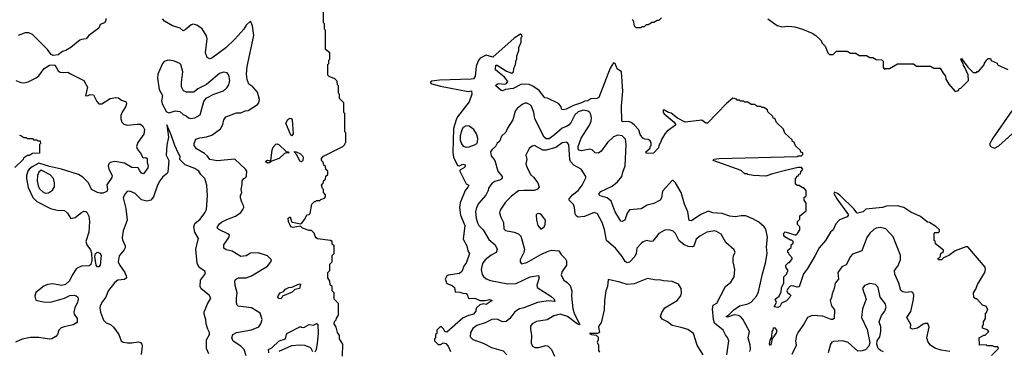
# Model space of a CAD drawing. Extents: x 2143765 to 2212931, y 878955 to 1017455.
# Tile 255 of 256: x 2184415 to 2193636, y 978188 to 981294. Entities that reach past the tile are written whole.
import ezdxf

# ---------------------------------------------------------------- set-up
doc = ezdxf.new("R2010")
doc.units = 0

msp = doc.modelspace()

# ---------------------------------------------------------------- linework, layer by layer
at = {"layer": '0CON20XD'}
for points in [[(2187438.3, 978141.7), (2187440, 978255), (2187410, 978305), (2187410, 978335), (2187390, 978365), (2187380, 978415), (2187360, 978445), (2187361.7, 978468.3), (2187378.3, 978481.7), (2187381.7, 978498.3), (2187400, 978525), (2187400, 978635), (2187360, 978675), (2187360, 978735), (2187340, 978755), (2187340, 978795), (2187321.7, 978811.7), (2187320, 978845), (2187300, 978875), (2187300, 978925), (2187320, 978945), (2187320, 979005), (2187340, 979025), (2187340, 979085), (2187360, 979105), (2187360, 979175), (2187341.7, 979191.7), (2187340, 979215), (2187327, 979227), (2187205, 979242), (2187190.2, 979250.2), (2187182.3, 979265), (2187171.2, 979295), (2187149.1, 979319.1), (2187125, 979319.6), (2187065, 979341.9), (2187045, 979361.2), (2186975, 979348.6), (2186952.9, 979352.9), (2186932.5, 979405), (2186930, 979435), (2186948.3, 979448.3), (2186960, 979405), (2186968.3, 979398.3), (2187045, 979382.5), (2187053.6, 979386.4), (2187086.7, 979425), (2187105, 979467.5), (2187125, 979470), (2187135, 979480), (2187150, 979565), (2187175, 979590), (2187185, 979590), (2187195, 979600), (2187225, 979600), (2187235, 979610), (2187268.3, 979621.7), (2187280, 979635), (2187280, 979655), (2187260, 979675), (2187260, 979705), (2187251.7, 979711.7), (2187240, 979745), (2187258.3, 979761.7), (2187261.7, 979788.3), (2187278.3, 979801.7), (2187281.7, 979828.3), (2187300, 979845), (2187300, 979875), (2187281.7, 979891.7), (2187278.3, 979918.3), (2187261.7, 979931.7), (2187258.3, 979958.3), (2187240, 979975), (2187240, 979995), (2187260, 980015), (2187440, 980105), (2187460, 980125), (2187461.7, 980138.3), (2187470, 980145), (2187470, 980235), (2187460, 980245), (2187460, 980415), (2187450, 980425), (2187450, 980515), (2187410, 980555), (2187410, 980595), (2187400, 980605), (2187400, 980675), (2187390, 980685), (2187388.3, 980718.3), (2187365, 980740), (2187311.7, 980761.7), (2187300, 980775), (2187300, 980875), (2187310, 980885), (2187310, 980915), (2187320, 980925), (2187320, 980985), (2187280, 981015), (2187280, 981195), (2187270, 981205), (2187270, 981255), (2187260, 981265), (2187260, 981425)], [(2185222.5, 981305), (2185222.5, 981285), (2185208.8, 981265), (2185170, 981250), (2185155.7, 981214.3), (2185063.2, 981146.8), (2185036.7, 981115), (2184995, 981109.2), (2184979.1, 981100.9), (2184893, 981033), (2184845.6, 981004.4), (2184816.7, 980995), (2184775, 980963.8), (2184727.7, 980957.7), (2184708.8, 980968.8), (2184674.6, 981014.6), (2184535, 981154.4), (2184501.1, 981171.1), (2184465, 981170.9), (2184402, 981145)], [(2186535.4, 978145.4), (2186515.9, 978205.9), (2186486.9, 978235), (2186414.3, 978284.3), (2186400.8, 978315), (2186410, 978345), (2186444, 978365), (2186585, 978390.4), (2186655, 978416), (2186674.2, 978445), (2186686, 978485), (2186666.7, 978545), (2186585, 978596.2), (2186461.4, 978611.4), (2186450.9, 978620.9), (2186445, 978642.5), (2186443.9, 978685), (2186451.6, 978735), (2186431.5, 978805), (2186428.5, 978845), (2186435, 978860.8), (2186465, 978875.5), (2186535, 978877.1), (2186586, 978895), (2186735, 978986.7), (2186766.7, 979025), (2186773.8, 979045), (2186735, 979083.3), (2186648.8, 979108.8), (2186575, 979108.1), (2186535, 979083.5), (2186485, 979075.4), (2186405, 979124.4), (2186348.6, 979138.6), (2186328, 979155), (2186325.7, 979185), (2186374.4, 979255), (2186378.6, 979275), (2186365, 979288.9), (2186279.2, 979329.2), (2186264.3, 979345), (2186266.5, 979355), (2186285, 979382.5), (2186305, 979396.8), (2186355, 979423.2), (2186435, 979452.5), (2186485, 979487.5), (2186506, 979515), (2186512.5, 979535), (2186510, 979555), (2186494.7, 979584.7), (2186482.1, 979625), (2186483.9, 979646.1), (2186496.2, 979675), (2186488.8, 979705), (2186499.5, 979750.5), (2186498.8, 979785), (2186513.3, 979805), (2186532.9, 979817.1), (2186539.4, 979830.6), (2186540.6, 979875), (2186529.4, 979895), (2186428.3, 979988.3), (2186265, 979971.3), (2186195, 979983.3), (2186172.9, 980015), (2186145, 980040.5), (2186070, 980085), (2186049.2, 980115), (2186047.5, 980135), (2186063.3, 980175), (2186102.3, 980187.7), (2186165, 980195.4), (2186215, 980213.2), (2186295, 980271.8), (2186317, 980313), (2186326.7, 980355), (2186346.2, 980385), (2186445, 980422.9), (2186485, 980422.9), (2186525, 980439.2), (2186555, 980442.9), (2186641.2, 980498.8), (2186654.3, 980515.7), (2186661.4, 980545), (2186642, 980615), (2186599.2, 980665), (2186561, 980691), (2186544.3, 980734.3), (2186539.3, 980785), (2186544, 980856), (2186607.5, 981145), (2186596.2, 981235), (2186580, 981275), (2186575, 981280), (2186536.1, 981243.9), (2186512.5, 981205), (2186428.8, 981111.2), (2186345, 981031.5), (2186215, 980933.1), (2186195, 980927.5), (2186169.5, 980939.5), (2186154.6, 980984.6), (2186170, 981115), (2186163.4, 981143.4), (2186125, 981209.2), (2186075, 981241.4), (2186040.8, 981250.8), (2186021.2, 981245), (2185965, 981198), (2185945, 981190), (2185917.5, 981215), (2185845, 981238), (2185770.3, 981280.3), (2185751.1, 981301.1)], [(2190150, 981295), (2190160, 981285), (2190170, 981235), (2190185, 981220), (2190235, 981220), (2190245, 981230), (2190265, 981230), (2190285, 981250), (2190305, 981250), (2190335, 981270), (2190355, 981270), (2190385, 981290), (2190405, 981290), (2190425, 981310)], [(2191421.9, 981301.9), (2191508.5, 981238.5), (2191555, 981225.6), (2191605, 981233.1), (2191645, 981230.8), (2191675, 981228.6), (2191745, 981206.5), (2191835, 981168.1), (2191871.2, 981145), (2191913.3, 981105), (2191932, 981072), (2191957.5, 981045), (2191983, 980983), (2191997.5, 980967.5), (2192031.7, 980968.3), (2192065, 981000), (2192165, 981000), (2192195, 980980), (2192245, 980980), (2192275, 980960), (2192345, 980960), (2192375, 980940), (2192405, 980940), (2192435, 980920), (2192488.3, 980918.3), (2192500, 980905), (2192500, 980845), (2192515, 980830), (2192522.5, 980837.5), (2192561.7, 980838.3), (2192635, 980880), (2192785, 980880), (2192815, 980860), (2192945, 980860), (2192975, 980840), (2193035, 980840), (2193061.7, 980791.7), (2193086.1, 980766.1), (2193088.3, 980738.3), (2193115, 980690), (2193175, 980620), (2193208.3, 980631.7), (2193211.7, 980648.3), (2193228.3, 980651.7), (2193300, 980725), (2193297, 980777), (2193267, 980847), (2193252.5, 980865), (2193250, 980885), (2193232.5, 980915), (2193230, 980925), (2193235, 980930), (2193295, 980850), (2193345, 980800), (2193375, 980800), (2193381.7, 980808.3), (2193395, 980810), (2193448.3, 980871.7), (2193451.7, 980888.3), (2193471.7, 980918.3), (2193485, 980930), (2193505, 980930), (2193511.7, 980911.7), (2193568.3, 980888.3), (2193571.7, 980871.7), (2193668.3, 980828.3)], [(2193515, 978150), (2193580, 978215), (2193575, 978230), (2193545, 978230), (2193525, 978240), (2193475, 978240), (2193465, 978250), (2193402.5, 978245), (2193400, 978315), (2193445, 978340), (2193455, 978340), (2193490, 978375), (2193478.3, 978388.3), (2193430, 978405), (2193430, 978425), (2193440, 978435), (2193440, 978465), (2193460, 978495), (2193460, 978545), (2193468.3, 978551.7), (2193480, 978585), (2193471.7, 978591.7), (2193468.3, 978608.3), (2193431.7, 978621.7), (2193378.3, 978678.3), (2193365, 978680), (2193351.7, 978691.7), (2193346.2, 978735), (2193368.9, 978771.1), (2193384.3, 978815), (2193454, 978925), (2193461.2, 978955), (2193456.7, 978975), (2193295, 979166.7), (2193275, 979166.7), (2193175, 979128.8), (2193115, 979084.2), (2193067.7, 979062.3), (2193047.5, 979045), (2193020, 979045), (2193011.7, 979058.3), (2193035, 979070), (2193040, 979105), (2193066.4, 979123.6), (2193067.5, 979135), (2192990, 979195), (2192988.3, 979218.3), (2192980, 979225), (2192980, 979295), (2192985, 979300), (2193018.3, 979301.7), (2193028.3, 979311.7), (2193030, 979325), (2192995, 979356.7), (2192935, 979393.3), (2192915, 979397.5), (2192850.5, 979450.5), (2192761.7, 979491.7), (2192695.7, 979535.7), (2192635, 979551.4), (2192532.2, 979547.8), (2192495, 979534.5), (2192340, 979520), (2192313.8, 979495), (2192265, 979480.8), (2192253.8, 979485), (2192228.3, 979518.3), (2192095, 979650), (2192075, 979666.7), (2192045, 979680), (2192040, 979665), (2192067.5, 979615), (2192176.7, 979465), (2192165, 979448.8), (2192091.4, 979418.6), (2192056.9, 979383.1), (2192033.6, 979326.4), (2192007.5, 979305), (2191960, 979225), (2191901.9, 979158.1), (2191863.8, 979085), (2191793.8, 978965), (2191755.6, 978914.4), (2191715, 978793.3), (2191695, 978787.5), (2191655, 978800), (2191631.7, 978798.3), (2191605, 978770), (2191600, 978755), (2191605, 978740), (2191637.5, 978715), (2191626.2, 978695), (2191595, 978660), (2191550.7, 978639.3), (2191535, 978607.5), (2191515, 978597.5), (2191480, 978605), (2191502.5, 978645), (2191490, 978675), (2191526.4, 978703.6), (2191547.5, 978745), (2191548.3, 978781.7), (2191571.7, 978828.3), (2191570, 978885), (2191600, 978915), (2191601.7, 978928.3), (2191610, 978935), (2191608.3, 978948.3), (2191590, 978975), (2191590, 978995), (2191615, 979020), (2191625, 979020), (2191650, 979055), (2191650, 979065), (2191620, 979095), (2191618.3, 979108.3), (2191610, 979115), (2191610, 979135), (2191638.3, 979161.7), (2191640, 979185), (2191658.3, 979201.7), (2191660, 979215), (2191645, 979230), (2191635, 979230), (2191580.7, 979260.7), (2191572, 979272), (2191572, 979295), (2191585, 979306.7), (2191675, 979280), (2191685, 979280), (2191698.3, 979291.7), (2191720, 979325), (2191720, 979355), (2191700, 979375), (2191700, 979405), (2191720, 979425), (2191721.7, 979458.3), (2191780, 979505), (2191780, 979575), (2191760, 979605), (2191761.7, 979628.3), (2191780, 979645), (2191780, 979695), (2191758.3, 979718.3), (2191745, 979720), (2191715, 979740), (2191695, 979740), (2191680, 979755), (2191681.7, 979808.3), (2191688.3, 979811.7), (2191691.7, 979828.3), (2191708.3, 979831.7), (2191711.7, 979848.3), (2191728.3, 979851.7), (2191731.7, 979868.3), (2191750, 979895), (2191735, 979910), (2191705, 979910), (2191613, 979887), (2191465, 979850), (2191403, 979827), (2191285, 979833.3), (2191233, 979843), (2191225, 979850), (2191205, 979850), (2191171.7, 979881.7), (2190910, 979975), (2190915, 979987.5), (2190965, 979992.5), (2191695, 980012.5), (2191705, 980020), (2191735, 980020), (2191748.3, 980031.7), (2191748.3, 980048.3), (2191731.7, 980051.7), (2191728.3, 980068.3), (2191681.7, 980111.7), (2191668.3, 980148.3), (2191651.7, 980151.7), (2191648.3, 980168.3), (2191581.7, 980231.7), (2191568.3, 980268.3), (2191501.7, 980331.7), (2191488.3, 980368.3), (2191471.7, 980371.7), (2191468.3, 980388.3), (2191421.7, 980431.7), (2191418.3, 980448.3), (2191385, 980470), (2191365, 980470), (2191355, 980480), (2191325, 980480), (2191295, 980500), (2191265, 980500), (2191235, 980520), (2191205, 980520), (2191195, 980530), (2191165, 980530), (2191155, 980540), (2191135, 980540), (2191128.3, 980548.3), (2191095, 980560), (2191035, 980510), (2190855.6, 980324.4), (2190841.2, 980325), (2190802.3, 980352.3), (2190645.6, 980334.4), (2190575, 980371.2), (2190515, 980420), (2190490, 980425), (2190455, 980447.5), (2190441.7, 980448.3), (2190440, 980425), (2190450.7, 980410.7), (2190542.5, 980335), (2190557.5, 980315), (2190556.7, 980305), (2190479.3, 980250.7), (2190455.8, 980224.2), (2190423, 980167), (2190422.5, 980155), (2190400, 980115), (2190397.5, 980095), (2190350, 980045), (2190285, 980040), (2190280, 980055), (2190318.3, 980091.7), (2190320, 980105), (2190330, 980115), (2190330, 980145), (2190320, 980160), (2190301.7, 980171.7), (2190270, 980175), (2190250, 980185), (2190225, 980220), (2190213, 980263), (2190170.7, 980310.7), (2190141.2, 980331.2), (2190115, 980340), (2190065, 980338.8), (2190053.3, 980345), (2190052, 980485), (2190062, 980625), (2190050, 980805), (2190010, 980835), (2189990, 980885), (2189975, 980890), (2189945, 980840), (2189840, 980565), (2189820, 980555), (2189765, 980552.6), (2189735.7, 980535), (2189708.3, 980531.7), (2189677.5, 980515), (2189601, 980489), (2189533.8, 980455), (2189505, 980450), (2189493.6, 980453.6), (2189483.6, 980483.6), (2189460.3, 980510.3), (2189359.2, 980559.2), (2189333.2, 980563.2), (2189280.9, 980630.9), (2189221.2, 980671.2), (2189185.9, 980685.9), (2189115, 980690.3), (2189035, 980649.6), (2188965, 980640.9), (2188935, 980628.5), (2188925, 980630.9), (2188873.6, 980673.6), (2188878, 980685), (2188895, 980696), (2188959.3, 980690.7), (2188973, 980697), (2188987.5, 980715), (2188956.2, 980755), (2188870, 980825), (2188873, 980867), (2188885, 980866.9), (2188975, 980812.5), (2189025, 980792.5), (2189040, 980805), (2189043, 980837), (2189057, 980873), (2189063, 980917), (2189070, 980925), (2189070, 980955), (2189090, 981005), (2189090, 981035), (2189110, 981085), (2189112.5, 981127.5), (2189120, 981135), (2189118.3, 981148.3), (2189105, 981157.5), (2189045, 981121.2), (2188846, 980944), (2188785, 980962), (2188726, 980934), (2188709.9, 980910.1), (2188688.8, 980855), (2188679.5, 980765), (2188665, 980741.2), (2188643.9, 980736.1), (2188346.1, 980726.1), (2188275, 980717.5), (2188261.7, 980708.3), (2188261.7, 980701.7), (2188275, 980692.5), (2188355, 980671.2), (2188615, 980621.2), (2188645, 980626.2), (2188648.9, 980595), (2188624.6, 980525), (2188516.4, 980383.6), (2188502.9, 980357.1), (2188478.8, 980275), (2188471, 980051), (2188477.8, 980005), (2188515, 979927.5), (2188535, 979925.7), (2188565, 979940), (2188587.5, 979935), (2188588, 979922), (2188580, 979910), (2188536.2, 979885), (2188536, 979875), (2188595, 979756.2), (2188620, 979745), (2188611.5, 979725), (2188585.7, 979694.3), (2188540.3, 979579.7), (2188532.8, 979535), (2188542.3, 979462.3), (2188582.4, 979365), (2188569.6, 979239.6), (2188602.5, 979175), (2188610.5, 979130.5), (2188628, 979105), (2188595.4, 979015), (2188578.9, 978991.1), (2188556.2, 978935), (2188534.6, 978915.4), (2188427.7, 978902.3), (2188411.3, 978888.7), (2188399.6, 978865), (2188414.1, 978824.1), (2188465.5, 978805), (2188486, 978785), (2188493.6, 978743.6), (2188536.7, 978743.3), (2188565, 978731.2), (2188595, 978728.1), (2188610, 978715), (2188615, 978690), (2188625, 978682.5), (2188676.4, 978686.4), (2188725, 978663.3), (2188773.6, 978663.6), (2188815, 978672.5), (2188840, 978665), (2188785, 978627.5), (2188755, 978633.8), (2188725, 978623.8), (2188689.3, 978590.7), (2188686.2, 978565), (2188665.6, 978535), (2188616.5, 978523.5), (2188569.1, 978500.9), (2188415, 978368.8), (2188397.5, 978375), (2188385, 978400), (2188366.4, 978416.4), (2188351.7, 978418.3), (2188320, 978385), (2188320, 978355), (2188310, 978345), (2188310, 978315), (2188300, 978305), (2188300, 978285), (2188335, 978252.5), (2188355, 978252.5), (2188385, 978267.5), (2188405, 978261.2), (2188428, 978235), (2188450, 978185)], [(2186015, 980370), (2186055, 980374.3), (2186105, 980402.5), (2186140.7, 980529.3), (2186160.3, 980559.7), (2186234.4, 980595.6), (2186322.2, 980627.8), (2186355.7, 980655), (2186373.1, 980685), (2186382.2, 980725), (2186374.4, 980774.4), (2186358.8, 980795), (2186325, 980802.9), (2186285, 980790), (2186165, 980687.5), (2186083.8, 980645), (2186045.6, 980614.4), (2185975.8, 980615.8), (2185948.8, 980628.8), (2185931.1, 980665), (2185929.5, 980705), (2185944.3, 980804.3), (2185924.4, 980874.4), (2185913.3, 980885), (2185865.4, 980905.4), (2185815, 980915.7), (2185797.3, 980912.7), (2185768.8, 980901.2), (2185751.2, 980885), (2185709.2, 980785), (2185704.2, 980745), (2185721.2, 980638.8), (2185751.2, 980585), (2185743.8, 980535), (2185748.8, 980505), (2185790.7, 980430.7), (2185815, 980422.5), (2185871.2, 980438.8), (2185914.2, 980434.2), (2185946.7, 980405), (2185975, 980392), (2185995, 980374), (2186015, 980370)], [(2184378.8, 980725), (2184425.4, 980705.4), (2184455, 980702.9), (2184495, 980713.3), (2184569.7, 980750.3), (2184592.7, 980767.3), (2184645, 980835.6), (2184695, 980867.5), (2184745, 980870), (2184774.3, 980815), (2184795, 980802.9), (2184825, 980799.2), (2184865, 980803.8), (2184902, 980782), (2185016.2, 980725), (2185050.7, 980660.7), (2185031.7, 980581.7), (2185055, 980583.8), (2185076.1, 980593.9), (2185105, 980588.8), (2185137.9, 980527.9), (2185157.3, 980507.3), (2185185, 980506), (2185262.5, 980555), (2185315, 980566.1), (2185341.2, 980561.2), (2185369.2, 980539.2), (2185413.1, 980523.1), (2185415.7, 980505.7), (2185405, 980478), (2185376.4, 980435), (2185363.1, 980396.9), (2185362.5, 980365), (2185370, 980335), (2185389.2, 980315), (2185425, 980305.3), (2185515, 980316.7), (2185545, 980314.7), (2185567.5, 980297.5), (2185582.5, 980265), (2185579.1, 980220.9), (2185520, 980145), (2185510.4, 980105), (2185515, 980084.3), (2185553.3, 980033.2), (2185565, 980006.2), (2185575, 980001.4), (2185595, 980004.4), (2185610, 979995), (2185610, 979955), (2185619.1, 979925), (2185613.5, 979905), (2185575, 979849.2), (2185555, 979856.9), (2185539.5, 979879.5), (2185525, 979905.7), (2185465, 979910.7), (2185395, 979949.4), (2185305, 979966.2), (2185263.8, 979956.2), (2185250, 979945), (2185242.5, 979925), (2185249.6, 979895), (2185280, 979835), (2185277.7, 979815), (2185232.5, 979747.5), (2185236, 979705), (2185230.5, 979685), (2185195, 979669.5), (2185169.4, 979669.4), (2185145, 979674.2), (2185086, 979705), (2185060, 979765), (2185005, 979817.7), (2184965, 979843.5), (2184805.2, 979895.2), (2184695, 979919.8), (2184595, 979950.1), (2184533.2, 979916.8), (2184505.2, 979894.8), (2184492.1, 979875), (2184479.2, 979835), (2184477.3, 979807.3), (2184495, 979722.9), (2184538.1, 979628.1), (2184575, 979589.6), (2184705, 979526.5), (2184765, 979510.5), (2184835.4, 979505.4), (2184863, 979483), (2184895, 979432.5), (2184935, 979440), (2184995, 979489.5), (2185015, 979499.1), (2185035, 979498.5), (2185045, 979491.5), (2185063.6, 979455), (2185067.3, 979405), (2185061.4, 979305), (2185035.5, 979215), (2185042.7, 979185), (2185078, 979138), (2185087.1, 979107.1), (2185091, 979039), (2185080.2, 978999.8), (2185065, 978988), (2184995, 978983.9), (2184947.6, 978962.4), (2184905, 978902), (2184882.3, 978847.7), (2184845, 978814.6), (2184805, 978805.3), (2184725, 978818.6), (2184676, 978815), (2184641.4, 978798.6), (2184565, 978740), (2184556, 978705), (2184565.9, 978665.9), (2184635, 978651.9), (2184705, 978649.7), (2184833.6, 978686.4), (2184885, 978710), (2184925, 978712.9), (2184945, 978707.1), (2184960, 978695), (2184962.5, 978675), (2184956.4, 978645), (2184931.7, 978598.3), (2184920.5, 978555), (2184924.4, 978535), (2184954.3, 978495), (2184953.2, 978456.8), (2184916.2, 978435), (2184831.9, 978418.1), (2184803.6, 978406.4), (2184781.5, 978385), (2184770, 978345), (2184755, 978325.8), (2184715, 978305.6), (2184695, 978303.1), (2184595, 978316.4), (2184515, 978315.8), (2184436.9, 978303.1), (2184375, 978273.3)], [(2191252.5, 978185), (2191258.8, 978211.2), (2191256.9, 978245), (2191237.8, 978315), (2191248.2, 978375), (2191188, 978488), (2191164.4, 978514.4), (2191145, 978524), (2191105, 978530.8), (2191045, 978507.8), (2191030, 978515), (2191052.6, 978527.4), (2191102.3, 978575), (2191155, 978612.7), (2191235, 978633.4), (2191265, 978648.5), (2191315, 978704.4), (2191334.6, 978745), (2191371.3, 978915), (2191400.6, 979015), (2191414.1, 979105), (2191409.4, 979165), (2191418.1, 979258.1), (2191401.2, 979331.2), (2191386.2, 979355), (2191336.2, 979396.2), (2191280.3, 979430.3), (2191215, 979455.6), (2191172.1, 979457.9), (2191115, 979447.5), (2191065, 979452.3), (2190995, 979480), (2190905, 979485.5), (2190865, 979501.1), (2190795, 979469.1), (2190705, 979411.2), (2190684, 979414), (2190677.9, 979455), (2190672.9, 979495), (2190641.1, 979565), (2190610.8, 979675), (2190557.3, 979767.3), (2190535, 979786.7), (2190525, 979786.7), (2190435, 979686.7), (2190425.6, 979625), (2190412.5, 979605), (2190355, 979573.1), (2190291.9, 979558.1), (2190235, 979523.6), (2190125.5, 979514.5), (2190105, 979482.5), (2190083.5, 979416.5), (2190056.9, 979403.1), (2190045, 979406.9), (2189992.1, 979495), (2189954.5, 979595), (2189916.9, 979625), (2189851.1, 979645), (2189841.3, 979655), (2189840.7, 979665), (2189858.1, 979685), (2189963.1, 979735), (2190013.1, 979775), (2190055, 979824.4), (2190063.8, 979865), (2190085.3, 979924.7), (2190096.1, 980125), (2190087.3, 980175), (2190055.9, 980205.9), (2190017.6, 980212.4), (2189975, 980197.7), (2189920.4, 980145), (2189859, 980061), (2189835, 980043.9), (2189805, 980046.1), (2189775, 980073.8), (2189755, 980081.3), (2189675, 980066.9), (2189655, 980071.8), (2189645, 980082.9), (2189644.8, 980105), (2189673.8, 980185), (2189752, 980305), (2189766.8, 980345), (2189770.8, 980375), (2189764.6, 980405), (2189753.4, 980423.4), (2189736.2, 980436.2), (2189695, 980446.1), (2189645, 980432.5), (2189615, 980402.7), (2189579.4, 980335), (2189559.9, 980310.1), (2189537.2, 980292.8), (2189495, 980277.9), (2189423.2, 980216.8), (2189375, 980176.8), (2189345, 980179.2), (2189326.1, 980195), (2189238.8, 980365), (2189230, 980425), (2189208.1, 980485), (2189196.9, 980496.9), (2189165, 980512.9), (2189145, 980511.9), (2189120.2, 980499.8), (2189075, 980463.1), (2189055, 980436.2), (2189032.9, 980355), (2188983, 980277), (2188968.6, 980241.4), (2188928.3, 980201.7), (2188906.8, 980153.2), (2188885, 980136.7), (2188870, 980105), (2188840.5, 980079.5), (2188823.8, 980055), (2188830, 980020), (2188864.3, 979975), (2188893.6, 979875), (2188932.9, 979825), (2188934.3, 979805.7), (2188916.5, 979793.5), (2188865, 979778.1), (2188835, 979759.2), (2188804.5, 979715), (2188801.8, 979695), (2188780.6, 979649.4), (2188714.2, 979575.8), (2188693.9, 979535), (2188684.6, 979495), (2188689.2, 979435), (2188701.1, 979391.1), (2188715, 979365.7), (2188756.5, 979326.5), (2188807.8, 979235), (2188868.1, 979185), (2188886.7, 979145), (2188877.5, 979115), (2188831.2, 979088.8), (2188775, 979045.6), (2188749.8, 979010.2), (2188736.5, 978955), (2188747.5, 978907.5), (2188758.5, 978888.5), (2188785, 978867.1), (2188825, 978851.1), (2188985, 978819.3), (2189065.4, 978824.6), (2189195, 978884.7), (2189275, 978897.5), (2189281.1, 978875), (2189256.6, 978806.6), (2189261.8, 978785), (2189389.6, 978705), (2189420.9, 978675), (2189426.7, 978653.3), (2189365, 978660), (2189265.4, 978644.6), (2189135.8, 978594.2), (2189095, 978584.6), (2189051.9, 978558.1), (2189005, 978496.5), (2188972.1, 978467.9), (2188935, 978462.7), (2188885, 978489.6), (2188835, 978487.1), (2188775, 978456), (2188695, 978429.6), (2188658.7, 978401.3), (2188638.2, 978365), (2188634.4, 978325), (2188658.8, 978298.8), (2188755.3, 978265.3), (2188834.1, 978224.1), (2188943.3, 978193.3), (2188975.5, 978155)], [(2186965, 980207.5), (2186955, 980212.5), (2186906, 980325), (2186925, 980357.8), (2186945, 980371.5), (2186958.8, 980368.8), (2186968.1, 980355), (2186976, 980225), (2186965, 980207.5)], [(2193705, 980440), (2193527.5, 980185), (2193500, 980135), (2193500, 980115), (2193511.7, 980101.7), (2193545, 980090), (2193585, 980112.5), (2193855, 980356.2)], [(2186185.8, 978165), (2186165.3, 978215), (2186165.6, 978295), (2186192, 978345), (2186194, 978365), (2186176, 978395), (2186162, 978445), (2186158.6, 978485), (2186142.2, 978535), (2186141.8, 978558.2), (2186157.6, 978592.4), (2186170, 978625), (2186206, 978685), (2186188, 978715), (2186114.2, 978774.2), (2186105.4, 978795), (2186106.9, 978855), (2186155.6, 978915.6), (2186147.5, 978937.5), (2186095, 978974), (2186077.7, 979015), (2186063.4, 979146.6), (2186088, 979245), (2186055, 979304), (2186044.7, 979355), (2186055, 979385.7), (2186105, 979426), (2186149.2, 979485), (2186163.4, 979516.6), (2186172.9, 979645), (2186167.1, 979745), (2186147.5, 979805), (2186110, 979845), (2186091.2, 979875), (2186055, 979900.8), (2185965, 979935.6), (2185916, 979985), (2185918.6, 980015), (2185901.5, 980041.5), (2185866.6, 980115), (2185832.5, 980215), (2185791.7, 980308.3), (2185808, 980195), (2185792.7, 980117.3), (2185787.1, 980025), (2185810.6, 979975), (2185803.2, 979866.8), (2185796.7, 979853.3), (2185755, 979822.5), (2185727.8, 979785), (2185705.4, 979744.6), (2185669.4, 979635), (2185643.3, 979605), (2185605, 979594.4), (2185555, 979605.6), (2185497.5, 979665), (2185446.6, 979686.6), (2185421.2, 979685), (2185399.1, 979660.9), (2185384.3, 979624.3), (2185407.5, 979525), (2185420, 979415), (2185384.2, 979315), (2185375.7, 979255), (2185378.8, 979231.2), (2185401.2, 979175), (2185402.1, 979157.9), (2185392.6, 979137.4), (2185347.8, 979082.2), (2185337.9, 979025), (2185348.5, 978998.5), (2185400.8, 978925), (2185413.5, 978895), (2185414.3, 978875), (2185395, 978859.4), (2185335, 978853.3), (2185306.9, 978833.1), (2185243.3, 978755), (2185221.5, 978695), (2185191.1, 978655), (2185168.9, 978615), (2185164.7, 978595), (2185172.9, 978555), (2185200.6, 978480.6), (2185225, 978455.8), (2185265, 978440), (2185294.3, 978415), (2185344.3, 978345), (2185366.2, 978285), (2185384.6, 978274.6), (2185425, 978267.3), (2185465, 978267.1), (2185525, 978276.9), (2185545, 978270), (2185558.6, 978255), (2185562.9, 978235), (2185553.4, 978156.6)], [(2188595, 980099.5), (2188625, 980102.2), (2188675, 980120.6), (2188695.5, 980134.5), (2188703, 980147), (2188705.7, 980185), (2188692.5, 980225), (2188666.9, 980265), (2188625, 980296.9), (2188595, 980298.6), (2188568, 980285), (2188555, 980263.8), (2188539.6, 980205), (2188541.1, 980165), (2188551.3, 980131.3), (2188568.8, 980108.8), (2188595, 980099.5)], [(2184411.7, 980211.7), (2184425, 980210), (2184455, 980190), (2184475, 980190), (2184485, 980180), (2184535, 980180), (2184545, 980170), (2184575, 980170), (2184585, 980160), (2184608.3, 980158.3), (2184610, 980135), (2184600, 980125), (2184600, 980045), (2184535, 980040), (2184505, 980022.5), (2184488.3, 980021.7), (2184451.7, 979998.3), (2184447.5, 979985), (2184369.3, 979910.7)], [(2186755, 979951.9), (2186725, 979954.2), (2186721.2, 979968.8), (2186735, 979977.5), (2186768.3, 979971.7), (2186778.8, 980075), (2186789.3, 980100.7), (2186815, 980127.5), (2186825, 980130), (2186845, 980121.2), (2186909.7, 980059.7), (2186932.5, 980055), (2186935.4, 980044.6), (2186915, 980047.5), (2186895, 980040.4), (2186845.8, 979994.2), (2186771.7, 979968.3), (2186755, 979951.9)], [(2191035.9, 978155), (2191055, 978287.5), (2191045, 978316.7), (2191025, 978341.2), (2191003.1, 978385), (2190921.7, 978451.7), (2190912, 978485), (2190902.7, 978585), (2190909.4, 978620.6), (2190942.1, 978637.9), (2191026.2, 978795), (2191073.8, 978835), (2191106.2, 978885), (2191111.2, 978955), (2191095.8, 979025), (2191095.9, 979054.1), (2191101.2, 979085), (2191116.2, 979115), (2191105, 979140), (2191027.3, 979207.3), (2190983.8, 979283.8), (2190941.4, 979311.4), (2190925, 979315.4), (2190850, 979305), (2190785, 979266.9), (2190751.3, 979238.7), (2190728.1, 979171.9), (2190715, 979167.3), (2190675, 979171.1), (2190635, 979188.9), (2190591.9, 979221.9), (2190555, 979290), (2190535, 979313.1), (2190507, 979323), (2190465, 979325.6), (2190449.1, 979320.9), (2190399.1, 979290.9), (2190345, 979220.8), (2190325, 979217.5), (2190285, 979225.6), (2190255, 979213.3), (2190235, 979196.9), (2190195.8, 979155), (2190187.5, 979105), (2190175.5, 979075), (2190125, 979024), (2190105, 979017.9), (2190085, 979028.1), (2190056.7, 979076.7), (2189995, 979153.3), (2189909.4, 979225), (2189890.3, 979330.3), (2189869.2, 979395), (2189825.7, 979475.7), (2189795, 979487.5), (2189705, 979451.2), (2189645, 979445.6), (2189626.5, 979456.5), (2189618.1, 979475), (2189612.2, 979535), (2189601.8, 979561.8), (2189562, 979605), (2189562, 979615), (2189590.8, 979655), (2189644.3, 979695), (2189681.9, 979745), (2189716.8, 979813.2), (2189717.5, 979825), (2189672.9, 979895), (2189605, 979931.8), (2189574.5, 979964.5), (2189567.1, 979985), (2189556.1, 980125), (2189537.5, 980147.5), (2189495, 980141.1), (2189435, 980098.2), (2189345, 980071.8), (2189315, 980071.9), (2189235, 980114.2), (2189215, 980110), (2189185, 980086.2), (2189155.7, 980025), (2189162.9, 979985), (2189155.8, 979945), (2189162.9, 979915), (2189198.1, 979845), (2189228, 979818), (2189268.2, 979765), (2189278.6, 979725), (2189264.6, 979705.4), (2189235, 979695.5), (2189135.3, 979695.3), (2189085, 979690.5), (2189020.4, 979639.6), (2188965, 979584.3), (2188915, 979510), (2188909.2, 979485), (2188920.6, 979445), (2188945.4, 979395), (2188949.5, 979335), (2188965, 979318.1), (2189045, 979303.3), (2189085, 979289.4), (2189108.5, 979265), (2189141.1, 979145), (2189135.5, 979115), (2189102, 979045), (2189102.5, 979025), (2189115, 979007.5), (2189165, 979018.6), (2189295, 979094.5), (2189375, 979129.4), (2189395.8, 979135.8), (2189465, 979130), (2189485.4, 979095.4), (2189525.4, 979055.4), (2189534.4, 979035), (2189534.4, 978995), (2189495.6, 978935), (2189487.1, 978905), (2189497.1, 978875), (2189511.4, 978855), (2189542.5, 978832.5), (2189569.4, 978805), (2189586.9, 978755), (2189581.9, 978705), (2189594.6, 978585), (2189612.2, 978535), (2189660, 978440), (2189653.9, 978436.1), (2189635, 978443.8), (2189545, 978512.9), (2189475, 978535.3), (2189418.3, 978521.7), (2189355, 978481.4), (2189253.6, 978466.4), (2189215, 978446), (2189200, 978425), (2189198.8, 978395), (2189208.8, 978335), (2189203.8, 978265), (2189216.7, 978235), (2189240, 978225), (2189275, 978224.4), (2189345, 978243.1), (2189365, 978237.1), (2189395, 978203.8), (2189422, 978142)], [(2187055, 979961.2), (2187037.7, 979967.7), (2187009.1, 980029.1), (2186986.2, 980055), (2186995, 980060), (2187005, 980056.9), (2187045, 980037.5), (2187065, 980020), (2187069.5, 980005), (2187066.1, 979973.9), (2187055, 979961.2)], [(2184655, 979669.2), (2184685, 979671.2), (2184721.9, 979698.1), (2184740.3, 979729.7), (2184742.2, 979765), (2184731.1, 979805), (2184699.7, 979839.7), (2184615, 979885.6), (2184593.8, 979865), (2184580.6, 979835), (2184579, 979785), (2184587.4, 979737.4), (2184600.8, 979710.8), (2184630.8, 979680.8), (2184655, 979669.2)], [(2189295, 979333.3), (2189327.5, 979355), (2189337.5, 979375), (2189340, 979415), (2189302.5, 979465), (2189285, 979476.2), (2189265, 979478.8), (2189251.2, 979465), (2189253.5, 979415), (2189268.8, 979365), (2189295, 979333.3)], [(2193125, 978186.8), (2193045, 978199.8), (2192985, 978217.1), (2192945, 978244.6), (2192923.8, 978275), (2192908.9, 978315), (2192932, 978415), (2192918.3, 978448.3), (2192895, 978450), (2192875, 978442.5), (2192822.5, 978405), (2192775, 978396.7), (2192755.8, 978405), (2192760.4, 978440.4), (2192724.3, 978505), (2192759.2, 978560.8), (2192786.9, 978673.1), (2192787.1, 978715), (2192777.9, 978737.9), (2192765, 978746.2), (2192715, 978740), (2192685, 978745.6), (2192666.4, 978756.4), (2192647.3, 978827.3), (2192609.1, 978909.1), (2192608.6, 978945), (2192639.1, 978985), (2192662.9, 979045), (2192663.8, 979085), (2192645, 979133.8), (2192595, 979258.8), (2192525, 979334), (2192475, 979348.9), (2192435, 979340), (2192415, 979328.1), (2192375, 979293.1), (2192347.5, 979255), (2192300.3, 979129.7), (2192213.3, 979096.7), (2192195, 979075.8), (2192155, 978998), (2192115, 978978.6), (2192078.1, 978925), (2192082.2, 978865), (2192053.1, 978825), (2192042.9, 978775), (2192022.4, 978727.6), (2192018.9, 978691.1), (2192006, 978665), (2192017.5, 978615), (2192044.2, 978575), (2192041.2, 978495), (2192027.5, 978485), (2192015, 978484.5), (2191935, 978516.1), (2191835, 978522.2), (2191792, 978505), (2191757.8, 978442.2), (2191705, 978367.5), (2191689.7, 978335), (2191680.4, 978285), (2191686.8, 978243.2), (2191645, 978158.8)], [(2185145, 978979.2), (2185131.5, 978995), (2185120, 979075), (2185124.7, 979105.3), (2185145, 979117.8), (2185167.7, 979107.7), (2185176.7, 979085), (2185168.1, 978995), (2185155, 978980), (2185145, 978979.2)], [(2186865, 978680), (2186843.3, 978683.3), (2186832.2, 978695), (2186837.8, 978715), (2186855, 978736.7), (2186885, 978748.6), (2186905, 978770), (2186935, 978786), (2186965, 978790), (2187035, 978818.9), (2187045, 978817.5), (2187034.3, 978775.7), (2186992.9, 978767.1), (2186966.7, 978743.3), (2186876.7, 978705), (2186865, 978680)], [(2190815.5, 978155.5), (2190759.5, 978245), (2190723.6, 978353.6), (2190671.5, 978391.5), (2190608.3, 978411.7), (2190525, 978430.5), (2190481.9, 978465), (2190430.6, 978490.6), (2190417.5, 978515), (2190427.5, 978552.5), (2190456, 978594), (2190571.2, 978665), (2190605, 978707.5), (2190613.3, 978735), (2190610, 978775), (2190585, 978817.5), (2190525, 978843.3), (2190445, 978848), (2190405, 978857.5), (2190375, 978854.3), (2190295, 978868.9), (2190169.2, 978820.8), (2190105, 978813.3), (2190035, 978835.7), (2189925, 978860), (2189919.2, 978795), (2189904.4, 978755.6), (2189890.8, 978665), (2189888.6, 978575), (2189861.2, 978455), (2189843.3, 978435), (2189836, 978415), (2189844.5, 978365.5), (2189825, 978354.2), (2189750, 978355), (2189770, 978345), (2189815, 978338.6), (2189831.9, 978321.9), (2189833.8, 978295), (2189822.5, 978275), (2189834.6, 978245), (2189834.2, 978195), (2189845, 978180)], [(2192505, 978182.9), (2192476.7, 978195), (2192454, 978215), (2192440.8, 978255), (2192445.6, 978285), (2192470, 978325), (2192480.8, 978375), (2192478.3, 978418.3), (2192463.8, 978465), (2192485, 978522.5), (2192515.6, 978565), (2192530, 978605), (2192520.8, 978635), (2192472, 978695), (2192455.8, 978785), (2192430, 978815), (2192375, 978822), (2192325.9, 978804.1), (2192306.7, 978775), (2192342, 978675), (2192307.1, 978585), (2192298, 978505), (2192351.2, 978391.2), (2192377.3, 978267.3), (2192368, 978235), (2192337.1, 978202.9), (2192305, 978192.5), (2192265, 978189.4), (2192175, 978270.5), (2192124.5, 978285.5), (2192035, 978281.4), (2192020, 978275), (2192008, 978255), (2191986.8, 978173.2)], [(2186748.9, 978175), (2186746, 978204), (2186775, 978220), (2186845, 978286.7), (2186903.9, 978306.1), (2186913.3, 978345), (2186923.6, 978356.4), (2187045, 978420), (2187053.6, 978413.6), (2187075, 978412.5), (2187125, 978440), (2187165, 978432.5), (2187195, 978447.5), (2187208.3, 978438.3), (2187209.2, 978355), (2187200, 978265), (2187191.1, 978205), (2187179.3, 978180.7)], [(2191445, 978242.5), (2191437.5, 978255), (2191443.3, 978295), (2191460, 978325), (2191462.5, 978375), (2191470, 978385), (2191473, 978407), (2191485, 978410), (2191502.5, 978385), (2191502.5, 978365), (2191457.5, 978302.5), (2191456.2, 978275), (2191445, 978242.5)], [(2187161.7, 978181.7), (2187145.7, 978215), (2187135, 978222.5), (2187085, 978241.5), (2187037, 978247), (2186961.6, 978238.4), (2186843.3, 978186.7)]]:
    msp.add_lwpolyline(points, dxfattribs=at)

doc.saveas('drawing.dxf')
